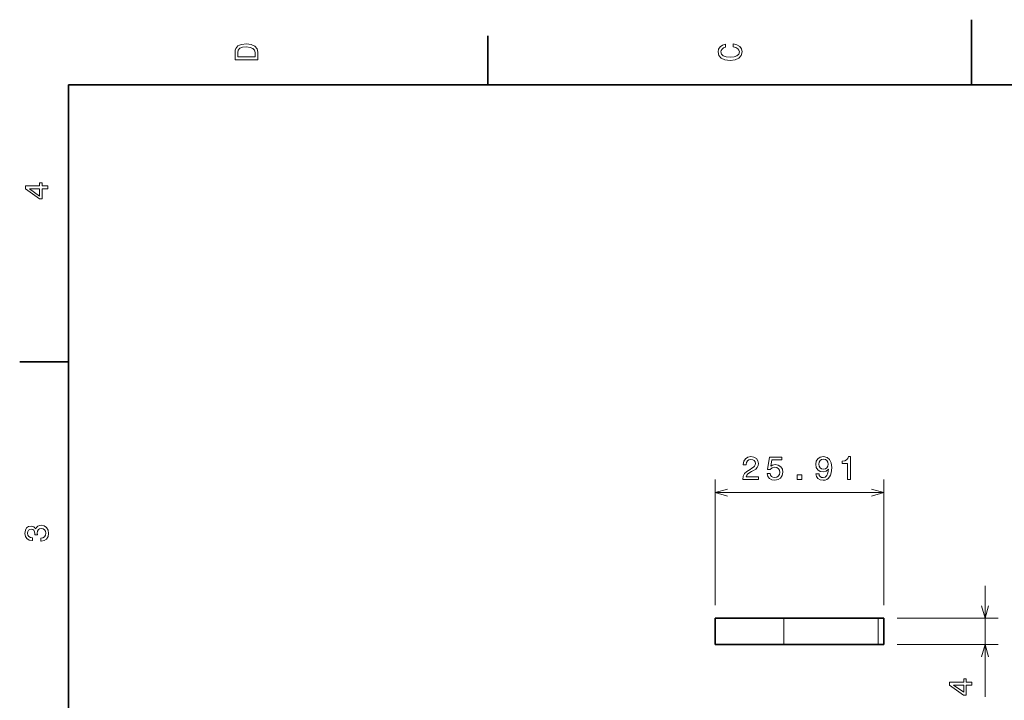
# Model space of a CAD drawing. Extents: x 0 to 296, y 0 to 210.
# Tile 4 of 7: x 2 to 154, y 106 to 210. Entities that reach past the tile are written whole.
import ezdxf

# ---------------------------------------------------------------- set-up
doc = ezdxf.new("R2010")
doc.units = 0

msp = doc.modelspace()

# ---------------------------------------------------------------- linework, layer by layer
at = {"color": 7, "lineweight": 35, "ltscale": 0.25}
msp.add_line((148.5, 200), (148.5, 210), dxfattribs=at)
at = {"color": 7, "lineweight": 35, "ltscale": 0.1875}
for p, q in [((74.300003, 200), (74.300003, 207.5)), ((10, 157.5), (2.5, 157.5))]:
    msp.add_line(p, q, dxfattribs=at)
at = {"color": 7, "lineweight": 35}
for p, q in [((287, 200), (10, 200)), ((10, 200), (10, 10))]:
    msp.add_line(p, q, dxfattribs=at)
at = {"color": 7, "lineweight": 13, "ltscale": 0.482032}
for p, q in [((109.177719, 120.141998), (109.177719, 139.423264)), ((135.092331, 120.141998), (135.092331, 139.423264))]:
    msp.add_line(p, q, dxfattribs=at)
at = {"color": 7, "lineweight": 13}
msp.add_line((109.177719, 137.423264), (135.092331, 137.423264), dxfattribs=at)
at = {"color": 7, "lineweight": 13, "ltscale": 0.425901}
msp.add_line((150.593628, 106.105972), (150.593628, 123.141998), dxfattribs=at)
at = {"color": 7, "lineweight": 35, "ltscale": 0.263407}
for p, q in [((119.713989, 118.141998), (109.177719, 118.141998)), ((119.713989, 114.141998), (109.177719, 114.141998))]:
    msp.add_line(p, q, dxfattribs=at)
at = {"color": 7, "lineweight": 35, "ltscale": 0.1}
for p, q in [((109.177719, 114.141998), (109.177719, 118.141998)), ((135.092331, 118.141998), (135.092331, 114.141998))]:
    msp.add_line(p, q, dxfattribs=at)
at = {"color": 7, "lineweight": 13, "ltscale": 0.1}
for p, q in [((119.713989, 114.141998), (119.713989, 118.141998)), ((134.18985, 118.141998), (134.18985, 114.141998))]:
    msp.add_line(p, q, dxfattribs=at)
at = {"color": 7, "lineweight": 35, "ltscale": 0.361897}
for p, q in [((119.713989, 118.141998), (134.18985, 118.141998)), ((119.713989, 114.141998), (134.18985, 114.141998))]:
    msp.add_line(p, q, dxfattribs=at)
at = {"color": 7, "lineweight": 35, "ltscale": 0.022562}
for p, q in [((135.092331, 118.141998), (134.18985, 118.141998)), ((135.092331, 114.141998), (134.18985, 114.141998))]:
    msp.add_line(p, q, dxfattribs=at)
at = {"color": 7, "lineweight": 13, "ltscale": 0.387532}
for p, q in [((137.092331, 118.141998), (152.593628, 118.141998)), ((137.092331, 114.141998), (152.593628, 114.141998))]:
    msp.add_line(p, q, dxfattribs=at)
at = {"color": 7, "lineweight": 13}
for points in [[(35.533215, 204.994965), (35.533215, 203.829971), (39.033215, 203.829971), (39.033215, 204.994965), (38.922264, 205.544678), (38.584366, 205.953171), (38.034657, 206.205338), (37.283215, 206.296112), (36.516644, 206.215424), (36.21405, 206.114563), (35.971977, 205.973343), (35.644165, 205.56485), (35.563473, 205.297562)], [(35.951801, 204.959656), (36.027451, 205.342941), (36.259438, 205.605194), (36.672985, 205.761536), (37.283215, 205.811966), (37.873272, 205.756485), (38.286816, 205.600143), (38.533936, 205.332855), (38.614628, 204.959656), (38.614628, 204.298996), (35.951801, 204.298996)], [(111.93206, 205.817017), (112.35569, 205.716141), (112.658287, 205.549713), (112.844887, 205.317734), (112.905403, 205.045395), (112.814629, 204.71759), (112.54229, 204.460388), (112.098488, 204.28891), (111.483215, 204.233429), (110.872986, 204.28891), (110.424141, 204.455338), (110.151802, 204.71254), (110.055984, 205.045395), (110.106415, 205.287476), (110.247627, 205.494247), (110.474571, 205.655624), (110.787247, 205.766571), (110.787247, 206.245682), (110.308144, 206.094391), (109.94503, 205.832138), (109.718086, 205.474075), (109.637398, 205.045395), (109.763474, 204.510818), (110.116501, 204.10231), (110.696472, 203.840057), (111.483215, 203.749283), (112.269958, 203.840057), (112.84993, 204.10231), (113.208, 204.510818), (113.329041, 205.045395), (113.233215, 205.51442), (112.965927, 205.892654), (112.527161, 206.159943), (111.93206, 206.301163)], [(6.833213, 184.02739), (6.833213, 184.481277), (5.965778, 184.481277), (5.965778, 184.98056), (5.56232, 184.98056), (5.56232, 184.481277), (3.408862, 184.481277), (3.408862, 184.022339), (5.521974, 182.489197), (5.965778, 182.489197), (5.965778, 184.02739)], [(5.56232, 182.912827), (3.993876, 184.02739), (5.56232, 184.02739)], [(113.432434, 139.423264), (115.838051, 139.423264), (115.838051, 139.856979), (113.936752, 139.856979), (114.042664, 140.094009), (114.224213, 140.290695), (114.784012, 140.648773), (115.081566, 140.800064), (115.414421, 141.016922), (115.651451, 141.269089), (115.787613, 141.566635), (115.838051, 141.904526), (115.752319, 142.328156), (115.515282, 142.661011), (115.152168, 142.872833), (114.683151, 142.948486), (114.199005, 142.862747), (113.830841, 142.625717), (113.593811, 142.247467), (113.513123, 141.748184), (113.513123, 141.677582), (113.972054, 141.677582), (113.972054, 141.717926), (114.017441, 142.060867), (114.15361, 142.313034), (114.370468, 142.474411), (114.657936, 142.529892), (114.950439, 142.479462), (115.167297, 142.353378), (115.30851, 142.156693), (115.358948, 141.909576), (115.323639, 141.677582), (115.227821, 141.480896), (115.066437, 141.309433), (114.844536, 141.158127), (114.546982, 140.99675), (114.05275, 140.684067), (113.704765, 140.351212), (113.497993, 139.947754), (113.432434, 139.4384)], [(117.148277, 140.33609), (117.259232, 139.922546), (117.506348, 139.599777), (117.869461, 139.398041), (118.333435, 139.322403), (118.842804, 139.413177), (119.241219, 139.660294), (119.493378, 140.053665), (119.589203, 140.557983), (119.503464, 141.027008), (119.261391, 141.395172), (118.883148, 141.632202), (118.393959, 141.717926), (118.015717, 141.65741), (117.723206, 141.490982), (117.864418, 142.434067), (119.39756, 142.434067), (119.39756, 142.84761), (117.52652, 142.84761), (117.249146, 140.991714), (117.652603, 140.991714), (117.945114, 141.228745), (118.318314, 141.314468), (118.641075, 141.259003), (118.888191, 141.09761), (119.044533, 140.850494), (119.100006, 140.532776), (119.044533, 140.215057), (118.883148, 139.967926), (118.636032, 139.811584), (118.318314, 139.756119), (118.051018, 139.791412), (117.844246, 139.90741), (117.692947, 140.088974), (117.617302, 140.33609)], [(124.660675, 140.290695), (124.73632, 139.892288), (124.953178, 139.584641), (125.29612, 139.393005), (125.750008, 139.322403), (126.047562, 139.357697), (126.31485, 139.448486), (126.541794, 139.604813), (126.733437, 139.826721), (126.884735, 140.104095), (126.995689, 140.447037), (127.061249, 140.840408), (127.086464, 141.294296), (127.000732, 142.005402), (126.753609, 142.524841), (126.360237, 142.837524), (125.820618, 142.948486), (125.326378, 142.857697), (124.953178, 142.615631), (124.711105, 142.242432), (124.630409, 141.773407), (124.711105, 141.289261), (124.948135, 140.921097), (125.301163, 140.689117), (125.750008, 140.613464), (126.224075, 140.70929), (126.582138, 141.001801), (126.50145, 140.442001), (126.340065, 140.043579), (126.092949, 139.806549), (125.755051, 139.730896), (125.492805, 139.766205), (125.301163, 139.877151), (125.175079, 140.053665), (125.124649, 140.290695)], [(125.119606, 141.778458), (125.170036, 142.091125), (125.311249, 142.338242), (125.53315, 142.494583), (125.820618, 142.550064), (126.118164, 142.494583), (126.345108, 142.338242), (126.48632, 142.096176), (126.541794, 141.783493), (126.48632, 141.465775), (126.345108, 141.228745), (126.113121, 141.082489), (125.805481, 141.032059), (125.528107, 141.082489), (125.311249, 141.228745), (125.170036, 141.460724)], [(129.516296, 139.423264), (129.97522, 139.423264), (129.97522, 142.948486), (129.632294, 142.948486), (129.541504, 142.640839), (129.359955, 142.434067), (129.082581, 142.313034), (128.699295, 142.27269), (128.699295, 141.914612), (129.516296, 141.914612)], [(121.787041, 139.423264), (122.483002, 139.423264), (122.483002, 140.174698), (121.787041, 140.174698)], [(5.73379, 129.979111), (5.769093, 129.979111), (6.253242, 130.059799), (6.616354, 130.296829), (6.848343, 130.670029), (6.934078, 131.164276), (6.848343, 131.688766), (6.626441, 132.082138), (6.273415, 132.334305), (5.819525, 132.425079), (5.521974, 132.384735), (5.279899, 132.273788), (5.0933, 132.092224), (4.957133, 131.850143), (4.684798, 132.177963), (4.251081, 132.293961), (3.857709, 132.218307), (3.560158, 132.00145), (3.373559, 131.648422), (3.307997, 131.164276), (3.388689, 130.710388), (3.610591, 130.362396), (3.963617, 130.135452), (4.432637, 130.059799), (4.46794, 130.059799), (4.46794, 130.508652), (4.145173, 130.548996), (3.913184, 130.680115), (3.771974, 130.891937), (3.721542, 131.189484), (3.761888, 131.451736), (3.867795, 131.643372), (4.039265, 131.759369), (4.271254, 131.804764), (4.518372, 131.759369), (4.684798, 131.638336), (4.785663, 131.426514), (4.815922, 131.139053), (4.810879, 130.942368), (5.209294, 130.942368), (5.199208, 131.189484), (5.244596, 131.507217), (5.365634, 131.744247), (5.56232, 131.885452), (5.819525, 131.935883), (6.112032, 131.880417), (6.328891, 131.734161), (6.465058, 131.502167), (6.510447, 131.194534), (6.460014, 130.876801), (6.308718, 130.644821), (6.066643, 130.498566), (5.73379, 130.443085)], [(148.593628, 107.901382), (148.593628, 108.35527), (147.726196, 108.35527), (147.726196, 108.854553), (147.322739, 108.854553), (147.322739, 108.35527), (145.169281, 108.35527), (145.169281, 107.896332), (147.282394, 106.36319), (147.726196, 106.36319), (147.726196, 107.901382)], [(147.322739, 106.786819), (145.754288, 107.901382), (147.322739, 107.901382)]]:
    msp.add_lwpolyline(points, close=True, dxfattribs=at)
for points in [[(111.109573, 137.940903), (109.177719, 137.423264), (111.109573, 136.905624)], [(133.160477, 136.905624), (135.092331, 137.423264), (133.160477, 137.940903)], [(150.075989, 120.073853), (150.593628, 118.141998), (151.111267, 120.073853)], [(151.111267, 112.210144), (150.593628, 114.141998), (150.075989, 112.210144)]]:
    msp.add_lwpolyline(points, dxfattribs=at)

doc.saveas('drawing.dxf')
